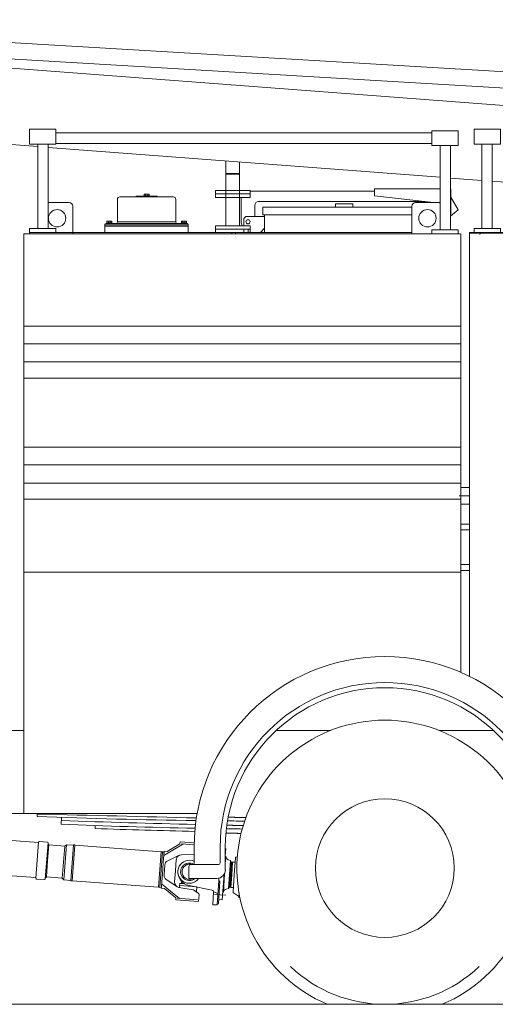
# Model space of a CAD drawing. Header units: metres. Extents: x -167 to 338, y -186 to 508.
# Tile 244 of 256: x 240.15 to 241.52, y -177.59 to -174.76. Entities that reach past the tile are written whole.
import ezdxf

# ---------------------------------------------------------------- set-up
doc = ezdxf.new("R2010")
doc.units = ezdxf.units.M
doc.header["$MEASUREMENT"] = 0

msp = doc.modelspace()

# ---------------------------------------------------------------- linework, layer by layer
at = {"color": 7, "linetype": 'Continuous', "lineweight": 13}
for p, q in [((239.0219, -174.7557), (242.5205, -174.9634)), ((239.0183, -174.8025), (242.5178, -175.0103)), ((239.0229, -174.8112), (242.6679, -175.0884)), ((240.2558, -175.082), (241.3385, -175.082)), ((240.2558, -175.1119), (241.3385, -175.1119)), ((240.2042, -175.1213), (240.1144, -175.1145)), ((240.2042, -175.1145), (240.2042, -175.3571)), ((240.2341, -175.1145), (240.2341, -175.3571)), ((241.3629, -175.2095), (240.2341, -175.1236)), ((241.3629, -175.1185), (241.3629, -175.3611)), ((241.3928, -175.1185), (241.3928, -175.3611)), ((241.4823, -175.1145), (241.4823, -175.3571)), ((241.5122, -175.1145), (241.5122, -175.3571)), ((240.7451, -175.349), (240.7451, -175.1625)), ((240.7851, -175.1655), (240.7851, -175.349)), ((240.7451, -175.199), (240.7851, -175.199)), ((240.7451, -175.201), (240.7851, -175.201)), ((241.4823, -175.2186), (241.3928, -175.2118)), ((242.6708, -175.309), (241.5122, -175.2208)), ((240.7156, -175.2576), (240.7156, -175.2475)), ((240.7156, -175.2475), (240.8154, -175.2475)), ((240.7855, -175.2475), (240.7455, -175.2475)), ((240.7851, -175.229), (240.7851, -175.229)), ((240.8154, -175.2576), (240.8154, -175.2475)), ((240.8154, -175.2498), (241.1738, -175.2498)), ((241.1738, -175.2428), (241.3629, -175.2428)), ((241.1738, -175.2628), (241.1738, -175.2428)), ((241.3928, -175.2428), (241.3935, -175.2428)), ((241.3935, -175.2428), (241.3935, -175.3127)), ((240.4334, -175.3382), (240.4334, -175.2728)), ((240.4398, -175.2663), (240.4883, -175.2663)), ((240.4873, -175.2637), (240.5472, -175.2637)), ((240.4873, -175.2647), (240.4873, -175.2637)), ((240.5212, -175.2647), (240.4873, -175.2647)), ((240.4883, -175.2663), (240.5946, -175.2663)), ((240.5093, -175.2663), (240.5093, -175.2647)), ((240.5093, -175.2647), (240.5132, -175.2647)), ((240.5212, -175.2663), (240.5093, -175.2663)), ((240.51, -175.2632), (240.51, -175.2587)), ((240.51, -175.2632), (240.5245, -175.2632)), ((240.5115, -175.2637), (240.5115, -175.2632)), ((240.5115, -175.2637), (240.523, -175.2637)), ((240.5118, -175.2582), (240.5227, -175.2582)), ((240.5127, -175.2637), (240.5127, -175.2647)), ((240.5132, -175.2647), (240.5132, -175.2637)), ((240.5136, -175.2632), (240.5136, -175.2587)), ((240.5146, -175.2647), (240.5146, -175.2637)), ((240.5199, -175.2647), (240.5199, -175.2637)), ((240.5209, -175.2632), (240.5209, -175.2587)), ((240.5212, -175.2647), (240.5212, -175.2637)), ((240.5472, -175.2647), (240.5212, -175.2647)), ((240.5212, -175.2647), (240.5252, -175.2647)), ((240.5252, -175.2663), (240.5212, -175.2663)), ((240.5217, -175.2637), (240.5217, -175.2647)), ((240.523, -175.2637), (240.523, -175.2632)), ((240.5245, -175.2632), (240.5245, -175.2587)), ((240.5252, -175.2647), (240.5252, -175.2663)), ((240.5472, -175.2647), (240.5472, -175.2637)), ((240.6011, -175.3382), (240.6011, -175.2728)), ((240.7156, -175.2576), (240.7156, -175.2676)), ((240.7156, -175.2576), (240.8154, -175.2576)), ((240.7156, -175.2676), (240.8154, -175.2676)), ((240.7894, -175.3377), (240.7894, -175.2676)), ((240.8154, -175.2576), (240.8154, -175.2676)), ((240.8393, -175.2798), (241.3181, -175.2798)), ((241.1738, -175.2628), (241.3348, -175.2817)), ((241.3935, -175.2671), (241.4145, -175.3034)), ((240.2341, -175.2827), (240.2945, -175.2827)), ((240.3045, -175.3726), (240.3045, -175.2927)), ((240.8293, -175.3227), (240.8293, -175.2897)), ((240.8518, -175.2957), (241.2812, -175.2957)), ((240.8518, -175.2977), (240.8518, -175.2957)), ((240.8518, -175.2977), (240.8518, -175.3177)), ((241.0615, -175.2857), (241.1114, -175.2857)), ((241.0615, -175.2957), (241.0615, -175.2857)), ((241.1114, -175.2957), (241.0615, -175.2957)), ((241.1114, -175.2857), (241.1114, -175.2957)), ((241.2812, -175.3726), (241.2812, -175.2927)), ((241.3611, -175.2827), (241.2912, -175.2827)), ((241.3928, -175.3216), (241.4145, -175.3034)), ((240.4028, -175.3357), (240.417, -175.3357)), ((240.4028, -175.3357), (240.4028, -175.341)), ((240.4072, -175.341), (240.4072, -175.3357)), ((240.4126, -175.341), (240.4126, -175.3357)), ((240.417, -175.3357), (240.417, -175.341)), ((240.4334, -175.3382), (240.6011, -175.3382)), ((240.6175, -175.3357), (240.6317, -175.3357)), ((240.6175, -175.3357), (240.6175, -175.341)), ((240.6219, -175.341), (240.6219, -175.3357)), ((240.6273, -175.341), (240.6273, -175.3357)), ((240.6317, -175.3357), (240.6317, -175.341)), ((240.8028, -175.3227), (240.7969, -175.3287)), ((240.7969, -175.3287), (240.7969, -175.349)), ((240.8568, -175.3227), (240.8028, -175.3227)), ((240.8518, -175.3177), (241.2812, -175.3177)), ((240.8568, -175.3177), (240.8568, -175.3686)), ((240.4274, -175.3447), (240.3974, -175.3447)), ((240.3974, -175.3447), (240.3974, -175.3507)), ((240.6371, -175.3497), (240.3974, -175.3497)), ((240.3974, -175.3507), (240.3974, -175.3686)), ((240.3974, -175.3507), (240.637, -175.3507)), ((240.6371, -175.3507), (240.3974, -175.3507)), ((240.3974, -175.3517), (240.3974, -175.3686)), ((240.3974, -175.3517), (240.3974, -175.3686)), ((240.3999, -175.3432), (240.6061, -175.3432)), ((240.3999, -175.3432), (240.3999, -175.3447)), ((240.3999, -175.3447), (240.637, -175.3447)), ((240.4025, -175.341), (240.4173, -175.341)), ((240.4025, -175.3432), (240.4025, -175.341)), ((240.4028, -175.341), (240.417, -175.341)), ((240.4081, -175.3432), (240.4099, -175.341)), ((240.4099, -175.3432), (240.4116, -175.341)), ((240.4173, -175.341), (240.4173, -175.3432)), ((240.6346, -175.3432), (240.6061, -175.3432)), ((240.6172, -175.341), (240.632, -175.341)), ((240.6172, -175.3432), (240.6172, -175.341)), ((240.6175, -175.341), (240.6317, -175.341)), ((240.6228, -175.3432), (240.6246, -175.341)), ((240.6246, -175.3432), (240.6263, -175.341)), ((240.632, -175.341), (240.632, -175.3432)), ((240.6346, -175.3432), (240.6346, -175.3447)), ((240.637, -175.3447), (240.637, -175.3686)), ((240.637, -175.3517), (240.637, -175.3686)), ((240.7152, -175.3591), (240.7152, -175.349)), ((240.7152, -175.349), (240.815, -175.349)), ((240.7152, -175.3591), (240.7152, -175.3686)), ((240.7152, -175.3591), (240.815, -175.3591)), ((240.7851, -175.349), (240.7451, -175.349)), ((240.7969, -175.3591), (240.7969, -175.3686)), ((240.8093, -175.3591), (240.8093, -175.3676)), ((240.815, -175.3591), (240.815, -175.349)), ((240.815, -175.3591), (240.815, -175.3686)), ((240.8568, -175.3566), (240.8448, -175.3686)), ((240.1637, -175.3726), (240.1637, -176.5091)), ((240.1637, -175.3726), (240.4628, -175.3726)), ((240.1637, -175.3726), (240.339, -175.3726)), ((241.3721, -175.3726), (240.1637, -175.3726)), ((240.1797, -175.3686), (240.7731, -175.3686)), ((240.1797, -175.3726), (240.1797, -175.3686)), ((240.7631, -175.3686), (240.7631, -175.3726)), ((240.7731, -175.3686), (240.7731, -175.3726)), ((240.7731, -175.3686), (241.2812, -175.3686)), ((241.3661, -175.3726), (241.42, -175.3726)), ((241.422, -176.6354), (241.422, -175.3726)), ((241.447, -175.3706), (241.447, -175.3686)), ((241.447, -175.3706), (241.447, -175.3686)), ((241.447, -175.3686), (241.8754, -175.3686)), ((241.447, -175.3706), (241.447, -175.3686)), ((241.447, -175.3706), (241.447, -175.3686)), ((241.447, -175.3686), (241.8754, -175.3686)), ((241.447, -175.3706), (241.447, -176.0406)), ((241.4809, -175.3706), (241.447, -175.3706)), ((241.422, -175.6384), (240.1637, -175.6384)), ((241.422, -175.689), (240.1637, -175.689)), ((241.422, -175.7413), (240.1637, -175.7413)), ((241.422, -175.7879), (240.1637, -175.7879)), ((241.422, -175.9873), (240.1637, -175.9873)), ((241.422, -176.0379), (240.1637, -176.0379)), ((241.447, -176.0406), (241.447, -176.647)), ((241.422, -176.0903), (240.1637, -176.0903)), ((241.447, -176.1028), (241.422, -176.1028)), ((241.417, -176.1268), (241.447, -176.1268)), ((241.422, -176.1368), (240.1637, -176.1368)), ((241.422, -176.1508), (241.447, -176.1508)), ((241.447, -176.209), (241.422, -176.209)), ((241.447, -176.209), (241.422, -176.209)), ((241.422, -176.2254), (241.447, -176.2254)), ((241.422, -176.3253), (241.447, -176.3253)), ((240.9237, -176.3468), (240.1637, -176.3468)), ((241.422, -176.3468), (240.1637, -176.3468)), ((241.422, -176.3468), (240.9237, -176.3468)), ((241.447, -176.3418), (241.422, -176.3418)), ((241.447, -176.3418), (241.422, -176.3418)), ((241.447, -176.647), (241.447, -176.4032)), ((240.1637, -176.5091), (240.1637, -176.8027)), ((240.1637, -176.8027), (238.9109, -176.8027)), ((240.1637, -176.8027), (239.9749, -176.8027)), ((240.1637, -176.8027), (240.1637, -177.0423)), ((241.0476, -176.8027), (240.8906, -176.8027)), ((241.516, -176.8027), (241.3589, -176.8027)), ((241.516, -176.8027), (241.3589, -176.8027)), ((240.2022, -177.0423), (239.8614, -177.0423)), ((240.1637, -177.0423), (240.6627, -177.0423)), ((240.2018, -177.0506), (240.2025, -177.0423)), ((240.2694, -177.0424), (240.3293, -177.0424)), ((240.2711, -177.0729), (240.272, -177.0531)), ((240.2711, -177.0729), (240.272, -177.0531)), ((240.6627, -177.0423), (240.4158, -177.0423)), ((240.3692, -177.0854), (240.3692, -177.0766)), ((240.3692, -177.0854), (240.3692, -177.0766)), ((239.8614, -177.0994), (240.2061, -177.1256)), ((240.2062, -177.1243), (240.202, -177.1767)), ((240.2316, -177.1241), (240.2089, -177.1223)), ((240.6137, -177.1236), (240.6132, -177.1296)), ((240.6542, -177.1267), (240.6137, -177.1236)), ((240.2334, -177.1263), (240.2253, -177.2307)), ((240.2357, -177.1327), (240.2321, -177.1785)), ((240.2357, -177.1327), (240.2332, -177.1297)), ((240.2357, -177.1327), (240.2814, -177.1364)), ((240.2357, -177.1327), (240.2357, -177.1327)), ((240.2814, -177.1364), (240.2778, -177.1822)), ((240.2814, -177.1364), (240.2867, -177.1318)), ((240.2867, -177.1318), (240.2827, -177.1826)), ((240.2867, -177.1318), (240.3069, -177.1334)), ((240.3069, -177.1334), (240.2988, -177.235)), ((240.3025, -177.2357), (240.3107, -177.1335)), ((240.3107, -177.1335), (240.5594, -177.1524)), ((240.5594, -177.1524), (240.5517, -177.2543)), ((240.5556, -177.2544), (240.5633, -177.1529)), ((240.5633, -177.1529), (240.5674, -177.1532)), ((240.5652, -177.1815), (240.5674, -177.1532)), ((240.6236, -177.1296), (240.5666, -177.1634)), ((240.5674, -177.1532), (240.5676, -177.1508)), ((240.5676, -177.1508), (240.5764, -177.1515)), ((240.6009, -177.1369), (240.5764, -177.1515)), ((240.6132, -177.1296), (240.6009, -177.1369)), ((240.6541, -177.1319), (240.6175, -177.1291)), ((240.6541, -177.1392), (240.6541, -177.1861)), ((240.729, -177.1392), (240.729, -177.1841)), ((240.7439, -177.1392), (240.7439, -177.2041)), ((240.7439, -177.1392), (240.7439, -177.2041)), ((240.7455, -177.1431), (240.7439, -177.1652)), ((240.1981, -177.2284), (240.202, -177.1763)), ((240.2286, -177.2246), (240.232, -177.1788)), ((240.5652, -177.1815), (240.5635, -177.204)), ((240.578, -177.1781), (240.6113, -177.1622)), ((240.6004, -177.2068), (240.6028, -177.1745)), ((240.6541, -177.1603), (240.6176, -177.1607)), ((240.7454, -177.1649), (240.7439, -177.1866)), ((240.7522, -177.1751), (240.7585, -177.1772)), ((240.7585, -177.1772), (240.7556, -177.2179)), ((240.7608, -177.1819), (240.7583, -177.218)), ((240.7608, -177.1819), (240.7585, -177.1772)), ((240.7638, -177.1821), (240.7608, -177.1819)), ((240.7638, -177.1821), (240.7612, -177.2182)), ((240.7622, -177.2183), (240.7648, -177.1818)), ((240.7648, -177.1818), (240.7705, -177.1822)), ((240.7695, -177.2188), (240.7729, -177.1701)), ((240.7746, -177.1676), (240.7787, -177.1655)), ((240.197, -177.2265), (239.9651, -177.2089)), ((240.2743, -177.2281), (240.2777, -177.1823)), ((240.2788, -177.2334), (240.2826, -177.1827)), ((240.5618, -177.2264), (240.5635, -177.204)), ((240.5696, -177.1905), (240.5675, -177.2182)), ((240.6004, -177.2068), (240.5979, -177.239)), ((240.6391, -177.2291), (240.6391, -177.1951)), ((240.724, -177.1891), (240.6451, -177.1891)), ((240.2232, -177.2325), (240.2004, -177.2308)), ((240.2286, -177.2247), (240.2256, -177.2272)), ((240.2286, -177.2246), (240.2743, -177.2281)), ((240.2286, -177.2246), (240.2286, -177.2247)), ((240.2743, -177.2281), (240.2788, -177.2334)), ((240.2788, -177.2334), (240.299, -177.235)), ((240.3028, -177.2355), (240.5517, -177.2543)), ((240.5618, -177.2264), (240.5597, -177.2548)), ((240.5739, -177.2317), (240.6044, -177.2525)), ((240.719, -177.2291), (240.6391, -177.2291)), ((240.719, -177.2291), (240.6391, -177.2291)), ((240.7251, -177.2352), (240.7202, -177.3055)), ((240.7284, -177.2368), (240.7238, -177.3025)), ((240.7251, -177.2352), (240.7256, -177.2282)), ((240.7284, -177.2368), (240.7251, -177.2352)), ((240.7352, -177.2905), (240.7403, -177.2168)), ((240.7382, -177.2689), (240.7418, -177.2169)), ((240.7528, -177.2585), (240.7556, -177.2179)), ((240.7557, -177.2542), (240.7583, -177.218)), ((240.7587, -177.2544), (240.7612, -177.2182)), ((240.7622, -177.2183), (240.7596, -177.2549)), ((240.7695, -177.2188), (240.7661, -177.2676)), ((240.5556, -177.2544), (240.5597, -177.2548)), ((240.5597, -177.2548), (240.5595, -177.2571)), ((240.5595, -177.2571), (240.5683, -177.2578)), ((240.6117, -177.2866), (240.5604, -177.2446)), ((240.6015, -177.285), (240.5683, -177.2578)), ((240.6513, -177.2616), (240.6104, -177.2549)), ((240.6116, -177.2493), (240.613, -177.2446)), ((240.6116, -177.2493), (240.6615, -177.2531)), ((240.6122, -177.2494), (240.6117, -177.2551)), ((240.6146, -177.2432), (240.6258, -177.244)), ((240.6179, -177.2401), (240.6176, -177.2434)), ((240.6179, -177.2401), (240.6209, -177.2404)), ((240.7062, -177.2624), (240.6396, -177.2495)), ((240.6656, -177.2711), (240.6525, -177.2621)), ((240.6601, -177.2667), (240.6597, -177.267)), ((240.6619, -177.2532), (240.661, -177.2653)), ((240.7462, -177.2598), (240.7528, -177.2585)), ((240.7557, -177.2542), (240.7528, -177.2585)), ((240.7587, -177.2544), (240.7557, -177.2542)), ((240.7596, -177.2549), (240.7654, -177.2553)), ((240.601, -177.2909), (240.6015, -177.285)), ((240.6667, -177.2959), (240.601, -177.2909)), ((240.6634, -177.2905), (240.6056, -177.2861)), ((240.6667, -177.2959), (240.6682, -177.2765)), ((240.7102, -177.2676), (240.7077, -177.3046)), ((240.7102, -177.2676), (240.7225, -177.2727)), ((240.7132, -177.275), (240.7453, -177.2772)), ((240.7247, -177.2898), (240.7352, -177.2905)), ((240.7367, -177.2688), (240.7382, -177.2689)), ((240.7382, -177.2689), (240.7382, -177.2689)), ((240.7674, -177.2703), (240.782, -177.2801)), ((240.7834, -177.2704), (240.7824, -177.2843)), ((240.7836, -177.2844), (240.7824, -177.2843)), ((240.7842, -177.2753), (240.7836, -177.2844)), ((240.7077, -177.3046), (240.7202, -177.3055)), ((240.7238, -177.3025), (240.7204, -177.3032)), ((246.0176, -177.5916), (235.5505, -177.5916))]:
    msp.add_line(p, q, dxfattribs=at)
for points in [[(240.2558, -175.0714), (240.1797, -175.0714), (240.1797, -175.1145), (240.2558, -175.1145)], [(241.4146, -175.0754), (241.3385, -175.0754), (241.3385, -175.1185), (241.4146, -175.1185)], [(241.4606, -175.0714), (241.5367, -175.0714), (241.5367, -175.1145), (241.4606, -175.1145)]]:
    msp.add_lwpolyline(points, close=True, dxfattribs=at)
for points in [[(240.2558, -175.3686), (240.2558, -175.3571), (240.1797, -175.3571), (240.1797, -175.3686)], [(241.4146, -175.3726), (241.4146, -175.3611), (241.3385, -175.3611), (241.3385, -175.3726)], [(241.4606, -175.3686), (241.4606, -175.3571), (241.5367, -175.3571), (241.5367, -175.3686)], [(241.8754, -175.3706), (241.4809, -175.3706)]]:
    msp.add_lwpolyline(points, dxfattribs=at)
at = {"color": 7, "linetype": 'Continuous', "lineweight": 13, "flags": 128}
for points in [[(240.8029, -177.0538), (240.8025, -177.0538), (240.8021, -177.0538), (240.8017, -177.0538), (240.8013, -177.0538), (240.8009, -177.0538), (240.8006, -177.0538), (240.8002, -177.0538), (240.7998, -177.0537), (240.7994, -177.0537), (240.799, -177.0537), (240.7986, -177.0537), (240.7982, -177.0537), (240.7978, -177.0537), (240.7974, -177.0537), (240.797, -177.0537), (240.7966, -177.0537), (240.7962, -177.0537), (240.7958, -177.0536), (240.7954, -177.0536), (240.795, -177.0536), (240.7946, -177.0536), (240.7942, -177.0536), (240.7938, -177.0536), (240.7934, -177.0536), (240.793, -177.0536), (240.7926, -177.0536), (240.7922, -177.0536), (240.7918, -177.0536), (240.7914, -177.0535), (240.791, -177.0535), (240.7906, -177.0535), (240.7902, -177.0535), (240.7898, -177.0535), (240.7894, -177.0535), (240.789, -177.0535), (240.7887, -177.0535), (240.7883, -177.0535), (240.7879, -177.0535), (240.7875, -177.0534), (240.7871, -177.0534), (240.7867, -177.0534), (240.7863, -177.0534), (240.7859, -177.0534), (240.7855, -177.0534), (240.7851, -177.0534), (240.7847, -177.0534), (240.7843, -177.0534), (240.7839, -177.0534), (240.7835, -177.0534), (240.7831, -177.0533), (240.7827, -177.0533), (240.7823, -177.0533), (240.7819, -177.0533), (240.7815, -177.0533), (240.7811, -177.0533), (240.7807, -177.0533), (240.7803, -177.0533), (240.7799, -177.0533), (240.7795, -177.0533), (240.7791, -177.0532), (240.7787, -177.0532), (240.7783, -177.0532), (240.7779, -177.0532), (240.7775, -177.0532), (240.7772, -177.0532), (240.7768, -177.0532), (240.7764, -177.0532), (240.776, -177.0532), (240.7756, -177.0532), (240.7752, -177.0532), (240.7748, -177.0531), (240.7744, -177.0531), (240.774, -177.0531), (240.7736, -177.0531), (240.7732, -177.0531), (240.7728, -177.0531), (240.7724, -177.0531), (240.772, -177.0531), (240.7716, -177.0531), (240.7712, -177.0531), (240.7708, -177.053), (240.7704, -177.053), (240.77, -177.053), (240.7696, -177.053), (240.7692, -177.053), (240.7688, -177.053), (240.7684, -177.053), (240.768, -177.053), (240.7676, -177.053), (240.7672, -177.053), (240.7668, -177.053), (240.7664, -177.0529), (240.766, -177.0529), (240.7656, -177.0529), (240.7653, -177.0529), (240.7649, -177.0529), (240.7645, -177.0529), (240.7641, -177.0529), (240.7637, -177.0529), (240.7633, -177.0529), (240.7629, -177.0529), (240.7625, -177.0528), (240.7621, -177.0528), (240.7617, -177.0528), (240.7613, -177.0528), (240.7609, -177.0528), (240.7605, -177.0528), (240.7601, -177.0528), (240.7597, -177.0528), (240.7593, -177.0528), (240.7589, -177.0528), (240.7585, -177.0528), (240.7581, -177.0527), (240.7577, -177.0527), (240.7573, -177.0527), (240.7569, -177.0527), (240.7565, -177.0527), (240.7561, -177.0527), (240.7557, -177.0527), (240.7553, -177.0527), (240.7549, -177.0527), (240.7545, -177.0527), (240.7541, -177.0526), (240.7538, -177.0526), (240.7534, -177.0526), (240.753, -177.0526), (240.7526, -177.0526), (240.7522, -177.0526)], [(240.8029, -177.0538), (240.8025, -177.0538), (240.8021, -177.0538), (240.8017, -177.0538), (240.8013, -177.0538), (240.8009, -177.0538), (240.8006, -177.0538), (240.8002, -177.0538), (240.7998, -177.0537), (240.7994, -177.0537), (240.799, -177.0537), (240.7986, -177.0537), (240.7982, -177.0537), (240.7978, -177.0537), (240.7974, -177.0537), (240.797, -177.0537), (240.7966, -177.0537), (240.7962, -177.0537), (240.7958, -177.0536), (240.7954, -177.0536), (240.795, -177.0536), (240.7946, -177.0536), (240.7942, -177.0536), (240.7938, -177.0536), (240.7934, -177.0536), (240.793, -177.0536), (240.7926, -177.0536), (240.7922, -177.0536), (240.7918, -177.0536), (240.7914, -177.0535), (240.791, -177.0535), (240.7906, -177.0535), (240.7902, -177.0535), (240.7898, -177.0535), (240.7894, -177.0535), (240.789, -177.0535), (240.7887, -177.0535), (240.7883, -177.0535), (240.7879, -177.0535), (240.7875, -177.0534), (240.7871, -177.0534), (240.7867, -177.0534), (240.7863, -177.0534), (240.7859, -177.0534), (240.7855, -177.0534), (240.7851, -177.0534), (240.7847, -177.0534), (240.7843, -177.0534), (240.7839, -177.0534), (240.7835, -177.0534), (240.7831, -177.0533), (240.7827, -177.0533), (240.7823, -177.0533), (240.7819, -177.0533), (240.7815, -177.0533), (240.7811, -177.0533), (240.7807, -177.0533), (240.7803, -177.0533), (240.7799, -177.0533), (240.7795, -177.0533), (240.7791, -177.0532), (240.7787, -177.0532), (240.7783, -177.0532), (240.7779, -177.0532), (240.7775, -177.0532), (240.7772, -177.0532), (240.7768, -177.0532), (240.7764, -177.0532), (240.776, -177.0532), (240.7756, -177.0532), (240.7752, -177.0532), (240.7748, -177.0531), (240.7744, -177.0531), (240.774, -177.0531), (240.7736, -177.0531), (240.7732, -177.0531), (240.7728, -177.0531), (240.7724, -177.0531), (240.772, -177.0531), (240.7716, -177.0531), (240.7712, -177.0531), (240.7708, -177.053), (240.7704, -177.053), (240.77, -177.053), (240.7696, -177.053), (240.7692, -177.053), (240.7688, -177.053), (240.7684, -177.053), (240.768, -177.053), (240.7676, -177.053), (240.7672, -177.053), (240.7668, -177.053), (240.7664, -177.0529), (240.766, -177.0529), (240.7656, -177.0529), (240.7653, -177.0529), (240.7649, -177.0529), (240.7645, -177.0529), (240.7641, -177.0529), (240.7637, -177.0529), (240.7633, -177.0529), (240.7629, -177.0529), (240.7625, -177.0528), (240.7621, -177.0528), (240.7617, -177.0528), (240.7613, -177.0528), (240.7609, -177.0528), (240.7605, -177.0528), (240.7601, -177.0528), (240.7597, -177.0528), (240.7593, -177.0528), (240.7589, -177.0528), (240.7585, -177.0528), (240.7581, -177.0527), (240.7577, -177.0527), (240.7573, -177.0527), (240.7569, -177.0527), (240.7565, -177.0527), (240.7561, -177.0527), (240.7557, -177.0527), (240.7553, -177.0527), (240.7549, -177.0527), (240.7545, -177.0527), (240.7541, -177.0526), (240.7538, -177.0526), (240.7534, -177.0526), (240.753, -177.0526), (240.7526, -177.0526), (240.7522, -177.0526)], [(240.7953, -177.0768), (240.795, -177.0767), (240.7946, -177.0767), (240.7942, -177.0767), (240.7939, -177.0767), (240.7935, -177.0767), (240.7931, -177.0767), (240.7928, -177.0767), (240.7924, -177.0767), (240.792, -177.0767), (240.7917, -177.0767), (240.7913, -177.0767), (240.7909, -177.0767), (240.7906, -177.0766), (240.7902, -177.0766), (240.7898, -177.0766), (240.7895, -177.0766), (240.7891, -177.0766), (240.7887, -177.0766), (240.7884, -177.0766), (240.788, -177.0766), (240.7876, -177.0766), (240.7873, -177.0766), (240.7869, -177.0766), (240.7865, -177.0765), (240.7862, -177.0765), (240.7858, -177.0765), (240.7854, -177.0765), (240.7851, -177.0765), (240.7847, -177.0765), (240.7843, -177.0765), (240.784, -177.0765), (240.7836, -177.0765), (240.7832, -177.0765), (240.7829, -177.0765), (240.7825, -177.0765), (240.7821, -177.0764), (240.7818, -177.0764), (240.7814, -177.0764), (240.781, -177.0764), (240.7807, -177.0764), (240.7803, -177.0764), (240.7799, -177.0764), (240.7795, -177.0764), (240.7792, -177.0764), (240.7788, -177.0764), (240.7784, -177.0764), (240.7781, -177.0764), (240.7777, -177.0763), (240.7773, -177.0763), (240.777, -177.0763), (240.7766, -177.0763), (240.7762, -177.0763), (240.7759, -177.0763), (240.7755, -177.0763), (240.7751, -177.0763), (240.7748, -177.0763), (240.7744, -177.0763), (240.774, -177.0763), (240.7737, -177.0762), (240.7733, -177.0762), (240.7729, -177.0762), (240.7726, -177.0762), (240.7722, -177.0762), (240.7718, -177.0762), (240.7715, -177.0762), (240.7711, -177.0762), (240.7707, -177.0762), (240.7704, -177.0762), (240.77, -177.0762), (240.7696, -177.0762), (240.7693, -177.0761), (240.7689, -177.0761), (240.7685, -177.0761), (240.7682, -177.0761), (240.7678, -177.0761), (240.7674, -177.0761), (240.7671, -177.0761), (240.7667, -177.0761), (240.7663, -177.0761), (240.766, -177.0761), (240.7656, -177.0761), (240.7652, -177.0761), (240.7649, -177.076), (240.7645, -177.076), (240.7641, -177.076), (240.7638, -177.076), (240.7634, -177.076), (240.763, -177.076), (240.7627, -177.076), (240.7623, -177.076), (240.7619, -177.076), (240.7616, -177.076), (240.7612, -177.076), (240.7608, -177.0759), (240.7605, -177.0759), (240.7601, -177.0759), (240.7597, -177.0759), (240.7594, -177.0759), (240.759, -177.0759), (240.7586, -177.0759), (240.7583, -177.0759), (240.7579, -177.0759), (240.7575, -177.0759), (240.7572, -177.0759), (240.7568, -177.0759), (240.7564, -177.0758), (240.7561, -177.0758), (240.7557, -177.0758), (240.7553, -177.0758), (240.755, -177.0758), (240.7546, -177.0758), (240.7542, -177.0758), (240.7539, -177.0758), (240.7535, -177.0758), (240.7531, -177.0758), (240.7527, -177.0758), (240.7524, -177.0757), (240.752, -177.0757), (240.7516, -177.0757), (240.7513, -177.0757), (240.7509, -177.0757), (240.7505, -177.0757), (240.7502, -177.0757), (240.7498, -177.0757), (240.7494, -177.0757), (240.7491, -177.0757), (240.7487, -177.0757), (240.7483, -177.0757)], [(240.7953, -177.0768), (240.795, -177.0767), (240.7946, -177.0767), (240.7942, -177.0767), (240.7939, -177.0767), (240.7935, -177.0767), (240.7931, -177.0767), (240.7928, -177.0767), (240.7924, -177.0767), (240.792, -177.0767), (240.7917, -177.0767), (240.7913, -177.0767), (240.7909, -177.0767), (240.7906, -177.0766), (240.7902, -177.0766), (240.7898, -177.0766), (240.7895, -177.0766), (240.7891, -177.0766), (240.7887, -177.0766), (240.7884, -177.0766), (240.788, -177.0766), (240.7876, -177.0766), (240.7873, -177.0766), (240.7869, -177.0766), (240.7865, -177.0765), (240.7862, -177.0765), (240.7858, -177.0765), (240.7854, -177.0765), (240.7851, -177.0765), (240.7847, -177.0765), (240.7843, -177.0765), (240.784, -177.0765), (240.7836, -177.0765), (240.7832, -177.0765), (240.7829, -177.0765), (240.7825, -177.0765), (240.7821, -177.0764), (240.7818, -177.0764), (240.7814, -177.0764), (240.781, -177.0764), (240.7807, -177.0764), (240.7803, -177.0764), (240.7799, -177.0764), (240.7795, -177.0764), (240.7792, -177.0764), (240.7788, -177.0764), (240.7784, -177.0764), (240.7781, -177.0764), (240.7777, -177.0763), (240.7773, -177.0763), (240.777, -177.0763), (240.7766, -177.0763), (240.7762, -177.0763), (240.7759, -177.0763), (240.7755, -177.0763), (240.7751, -177.0763), (240.7748, -177.0763), (240.7744, -177.0763), (240.774, -177.0763), (240.7737, -177.0762), (240.7733, -177.0762), (240.7729, -177.0762), (240.7726, -177.0762), (240.7722, -177.0762), (240.7718, -177.0762), (240.7715, -177.0762), (240.7711, -177.0762), (240.7707, -177.0762), (240.7704, -177.0762), (240.77, -177.0762), (240.7696, -177.0762), (240.7693, -177.0761), (240.7689, -177.0761), (240.7685, -177.0761), (240.7682, -177.0761), (240.7678, -177.0761), (240.7674, -177.0761), (240.7671, -177.0761), (240.7667, -177.0761), (240.7663, -177.0761), (240.766, -177.0761), (240.7656, -177.0761), (240.7652, -177.0761), (240.7649, -177.076), (240.7645, -177.076), (240.7641, -177.076), (240.7638, -177.076), (240.7634, -177.076), (240.763, -177.076), (240.7627, -177.076), (240.7623, -177.076), (240.7619, -177.076), (240.7616, -177.076), (240.7612, -177.076), (240.7608, -177.0759), (240.7605, -177.0759), (240.7601, -177.0759), (240.7597, -177.0759), (240.7594, -177.0759), (240.759, -177.0759), (240.7586, -177.0759), (240.7583, -177.0759), (240.7579, -177.0759), (240.7575, -177.0759), (240.7572, -177.0759), (240.7568, -177.0759), (240.7564, -177.0758), (240.7561, -177.0758), (240.7557, -177.0758), (240.7553, -177.0758), (240.755, -177.0758), (240.7546, -177.0758), (240.7542, -177.0758), (240.7539, -177.0758), (240.7535, -177.0758), (240.7531, -177.0758), (240.7527, -177.0758), (240.7524, -177.0757), (240.752, -177.0757), (240.7516, -177.0757), (240.7513, -177.0757), (240.7509, -177.0757), (240.7505, -177.0757), (240.7502, -177.0757), (240.7498, -177.0757), (240.7494, -177.0757), (240.7491, -177.0757), (240.7487, -177.0757), (240.7483, -177.0757)], [(240.7892, -177.0994), (240.7889, -177.0994), (240.7885, -177.0994), (240.7882, -177.0994), (240.7879, -177.0994), (240.7875, -177.0993), (240.7872, -177.0993), (240.7868, -177.0993), (240.7865, -177.0993), (240.7862, -177.0993), (240.7858, -177.0993), (240.7855, -177.0993), (240.7851, -177.0993), (240.7848, -177.0993), (240.7845, -177.0993), (240.7841, -177.0993), (240.7838, -177.0993), (240.7834, -177.0992), (240.7831, -177.0992), (240.7828, -177.0992), (240.7824, -177.0992), (240.7821, -177.0992), (240.7818, -177.0992), (240.7814, -177.0992), (240.7811, -177.0992), (240.7807, -177.0992), (240.7804, -177.0992), (240.7801, -177.0992), (240.7797, -177.0992), (240.7794, -177.0991), (240.779, -177.0991), (240.7787, -177.0991), (240.7784, -177.0991), (240.778, -177.0991), (240.7777, -177.0991), (240.7773, -177.0991), (240.777, -177.0991), (240.7767, -177.0991), (240.7763, -177.0991), (240.776, -177.0991), (240.7756, -177.0991), (240.7753, -177.0991), (240.775, -177.099), (240.7746, -177.099), (240.7743, -177.099), (240.7739, -177.099), (240.7736, -177.099), (240.7733, -177.099), (240.7729, -177.099), (240.7726, -177.099), (240.7722, -177.099), (240.7719, -177.099), (240.7716, -177.099), (240.7712, -177.099), (240.7709, -177.0989), (240.7705, -177.0989), (240.7702, -177.0989), (240.7699, -177.0989), (240.7695, -177.0989), (240.7692, -177.0989), (240.7688, -177.0989), (240.7685, -177.0989), (240.7682, -177.0989), (240.7678, -177.0989), (240.7675, -177.0989), (240.7671, -177.0989), (240.7668, -177.0988), (240.7665, -177.0988), (240.7661, -177.0988), (240.7658, -177.0988), (240.7654, -177.0988), (240.7651, -177.0988), (240.7648, -177.0988), (240.7644, -177.0988), (240.7641, -177.0988), (240.7637, -177.0988), (240.7634, -177.0988), (240.7631, -177.0988), (240.7627, -177.0987), (240.7624, -177.0987), (240.7621, -177.0987), (240.7617, -177.0987), (240.7614, -177.0987), (240.761, -177.0987), (240.7607, -177.0987), (240.7604, -177.0987), (240.76, -177.0987), (240.7597, -177.0987), (240.7593, -177.0987), (240.759, -177.0987), (240.7587, -177.0987), (240.7583, -177.0986), (240.758, -177.0986), (240.7576, -177.0986), (240.7573, -177.0986), (240.757, -177.0986), (240.7566, -177.0986), (240.7563, -177.0986), (240.7559, -177.0986), (240.7556, -177.0986), (240.7553, -177.0986), (240.7549, -177.0986), (240.7546, -177.0986), (240.7542, -177.0985), (240.7539, -177.0985), (240.7536, -177.0985), (240.7532, -177.0985), (240.7529, -177.0985), (240.7525, -177.0985), (240.7522, -177.0985), (240.7519, -177.0985), (240.7515, -177.0985), (240.7512, -177.0985), (240.7508, -177.0985), (240.7505, -177.0985), (240.7502, -177.0984), (240.7498, -177.0984), (240.7495, -177.0984), (240.7491, -177.0984), (240.7488, -177.0984), (240.7485, -177.0984), (240.7481, -177.0984), (240.7478, -177.0984), (240.7474, -177.0984), (240.7471, -177.0984), (240.7468, -177.0984), (240.7464, -177.0984), (240.7461, -177.0983), (240.7457, -177.0983)], [(240.7892, -177.0994), (240.7889, -177.0994), (240.7885, -177.0994), (240.7882, -177.0994), (240.7879, -177.0994), (240.7875, -177.0993), (240.7872, -177.0993), (240.7868, -177.0993), (240.7865, -177.0993), (240.7862, -177.0993), (240.7858, -177.0993), (240.7855, -177.0993), (240.7851, -177.0993), (240.7848, -177.0993), (240.7845, -177.0993), (240.7841, -177.0993), (240.7838, -177.0993), (240.7834, -177.0992), (240.7831, -177.0992), (240.7828, -177.0992), (240.7824, -177.0992), (240.7821, -177.0992), (240.7818, -177.0992), (240.7814, -177.0992), (240.7811, -177.0992), (240.7807, -177.0992), (240.7804, -177.0992), (240.7801, -177.0992), (240.7797, -177.0992), (240.7794, -177.0991), (240.779, -177.0991), (240.7787, -177.0991), (240.7784, -177.0991), (240.778, -177.0991), (240.7777, -177.0991), (240.7773, -177.0991), (240.777, -177.0991), (240.7767, -177.0991), (240.7763, -177.0991), (240.776, -177.0991), (240.7756, -177.0991), (240.7753, -177.0991), (240.775, -177.099), (240.7746, -177.099), (240.7743, -177.099), (240.7739, -177.099), (240.7736, -177.099), (240.7733, -177.099), (240.7729, -177.099), (240.7726, -177.099), (240.7722, -177.099), (240.7719, -177.099), (240.7716, -177.099), (240.7712, -177.099), (240.7709, -177.0989), (240.7705, -177.0989), (240.7702, -177.0989), (240.7699, -177.0989), (240.7695, -177.0989), (240.7692, -177.0989), (240.7688, -177.0989), (240.7685, -177.0989), (240.7682, -177.0989), (240.7678, -177.0989), (240.7675, -177.0989), (240.7671, -177.0989), (240.7668, -177.0988), (240.7665, -177.0988), (240.7661, -177.0988), (240.7658, -177.0988), (240.7654, -177.0988), (240.7651, -177.0988), (240.7648, -177.0988), (240.7644, -177.0988), (240.7641, -177.0988), (240.7637, -177.0988), (240.7634, -177.0988), (240.7631, -177.0988), (240.7627, -177.0987), (240.7624, -177.0987), (240.7621, -177.0987), (240.7617, -177.0987), (240.7614, -177.0987), (240.761, -177.0987), (240.7607, -177.0987), (240.7604, -177.0987), (240.76, -177.0987), (240.7597, -177.0987), (240.7593, -177.0987), (240.759, -177.0987), (240.7587, -177.0987), (240.7583, -177.0986), (240.758, -177.0986), (240.7576, -177.0986), (240.7573, -177.0986), (240.757, -177.0986), (240.7566, -177.0986), (240.7563, -177.0986), (240.7559, -177.0986), (240.7556, -177.0986), (240.7553, -177.0986), (240.7549, -177.0986), (240.7546, -177.0986), (240.7542, -177.0985), (240.7539, -177.0985), (240.7536, -177.0985), (240.7532, -177.0985), (240.7529, -177.0985), (240.7525, -177.0985), (240.7522, -177.0985), (240.7519, -177.0985), (240.7515, -177.0985), (240.7512, -177.0985), (240.7508, -177.0985), (240.7505, -177.0985), (240.7502, -177.0984), (240.7498, -177.0984), (240.7495, -177.0984), (240.7491, -177.0984), (240.7488, -177.0984), (240.7485, -177.0984), (240.7481, -177.0984), (240.7478, -177.0984), (240.7474, -177.0984), (240.7471, -177.0984), (240.7468, -177.0984), (240.7464, -177.0984), (240.7461, -177.0983), (240.7457, -177.0983)]]:
    msp.add_lwpolyline(points, dxfattribs=at)
at = {"color": 7, "linetype": 'Continuous', "lineweight": 13}
for centre, radius in [((240.2596, -175.3277), 0.025), ((241.3261, -175.3277), 0.025), ((240.8093, -175.3377), 0.00599), ((241.2033, -177.1991), 0.1997)]:
    msp.add_circle(centre, radius, dxfattribs=at)
for centre, radius, start, end in [((240.4398, -175.2728), 0.00649, 90, 180), ((240.5118, -175.2615), 0.00335, 57.1328, 122.8672), ((240.5172, -175.2708), 0.0126, 73.2213, 106.7787), ((240.5227, -175.2615), 0.00335, 57.1328, 122.8672), ((240.5946, -175.2728), 0.00649, 0, 90), ((240.8393, -175.2897), 0.00999, 90, 180), ((241.3336, -175.2916), 0.00999, 62.7791, 83.2902), ((240.2945, -175.2927), 0.00999, 0, 90), ((241.2912, -175.2927), 0.00999, 90, 180), ((241.3611, -175.2927), 0.00999, 79.323, 90), ((240.4284, -175.3382), 0.00499, 270, 0), ((240.6061, -175.3382), 0.00499, 180, 270), ((240.8093, -175.3377), 0.02, 180, 214.4002), ((241.3786, -175.3127), 0.015, 342.4793, 0), ((241.4809, -175.3746), 0.00399, 90, 180), ((241.2033, -177.1392), 0.5492, 0, 180), ((241.2033, -177.1392), 0.4743, 0, 180), ((241.2033, -177.1392), 0.4594, 0, 180), ((241.2033, -177.1991), 0.4259, 292.8605, 247.1395), ((240.9043, -158.7793), 18.2848, 267.79804, 269.23257), ((240.9043, -158.7793), 18.2848, 267.79804, 269.23257), ((-35.8009, -11345.7357), 11172.102, 88.58202777, 88.58438166), ((-35.8009, -11345.7357), 11172.102, 88.58202777, 88.58438166), ((241.8292, -129.2116), 47.8763, 268.13561, 268.59824), ((241.8292, -129.2116), 47.8763, 268.13561, 268.59824), ((240.9043, -158.7793), 18.2848, 269.51704, 269.67133), ((240.9043, -158.7793), 18.2848, 269.51704, 269.67133), ((241.0207, -158.5755), 18.5126, 267.67928, 268.87352), ((241.0207, -158.5755), 18.5126, 267.67928, 268.87352), ((241.3291, -148.5205), 28.581, 268.07539, 268.64929), ((241.3291, -148.5205), 28.581, 268.07539, 268.64929), ((241.0207, -158.5755), 18.5126, 269.15282, 269.29358), ((241.0207, -158.5755), 18.5126, 269.15282, 269.29358), ((240.2087, -177.1249), 0.00259, 85.4435, 166.0757), ((240.2315, -177.1261), 0.002, 355.4435, 85.4435), ((240.3088, -177.1346), 0.00222, 29.5894, 147.3154), ((240.5611, -177.1548), 0.00293, 40.3836, 125.1434), ((240.5845, -177.1916), 0.015, 115.6617, 175.6617), ((240.6178, -177.1757), 0.015, 90.6617, 175.6617), ((240.6402, -177.2098), 0.033, 65.1474, 324.1917), ((240.6402, -177.2098), 0.033, 119.2621, 176), ((240.7554, -177.1656), 0.00999, 176, 251), ((240.7647, -177.182), 0.000999, 190.4775, 266), ((240.7706, -177.1807), 0.0015, 266, 356), ((240.7759, -177.1703), 0.003, 116, 176), ((240.6472, -177.2103), 0.0399, 176, 259.0899), ((240.6472, -177.2103), 0.0399, 163.7684, 176), ((240.6402, -177.2098), 0.025, 59.0593, 309.4391), ((240.6412, -177.2099), 0.022, 176, 299.04), ((240.6412, -177.2099), 0.022, 70.6709, 176), ((240.6451, -177.1951), 0.00599, 90, 180), ((240.6511, -177.1861), 0.003, 270, 0), ((240.719, -177.2041), 0.025, 270, 0), ((240.719, -177.2041), 0.025, 270, 0), ((240.724, -177.1841), 0.00499, 270, 0), ((240.1968, -177.2285), 0.002, 47.1931, 85.6617), ((240.2006, -177.2282), 0.00259, 185.0295, 265.6617), ((240.2233, -177.2305), 0.002, 265.6617, 355.6617), ((240.301, -177.2341), 0.00222, 203.7898, 321.5158), ((240.5824, -177.2193), 0.015, 175.6617, 235.6617), ((240.5537, -177.2522), 0.00293, 226.1799, 310.9397), ((240.6129, -177.2401), 0.015, 175.6617, 260.6617), ((240.6145, -177.2447), 0.0015, 85.6617, 175.6617), ((240.6171, -177.2373), 0.00297, 284.6726, 322.2684), ((240.6508, -177.2646), 0.003, 55.6617, 80.6617), ((240.6592, -177.2652), 0.0018, 300.4978, 355.6617), ((240.7053, -177.2673), 0.00499, 356, 79.0359), ((240.7053, -177.2673), 0.00499, 23.7703, 79.0359), ((240.7481, -177.2696), 0.00999, 101, 176), ((240.7597, -177.2547), 0.000999, 86, 161.5225), ((240.7653, -177.2568), 0.0015, 356, 86), ((240.6622, -177.276), 0.00599, 355.6617, 55.6617), ((240.7691, -177.2678), 0.003, 176, 236), ((240.7811, -177.2814), 0.0015, 356, 56), ((241.2033, -177.1991), 0.3925, 226.2383, 313.7617)]:
    msp.add_arc(centre, radius, start, end, dxfattribs=at)

doc.saveas('drawing.dxf')
